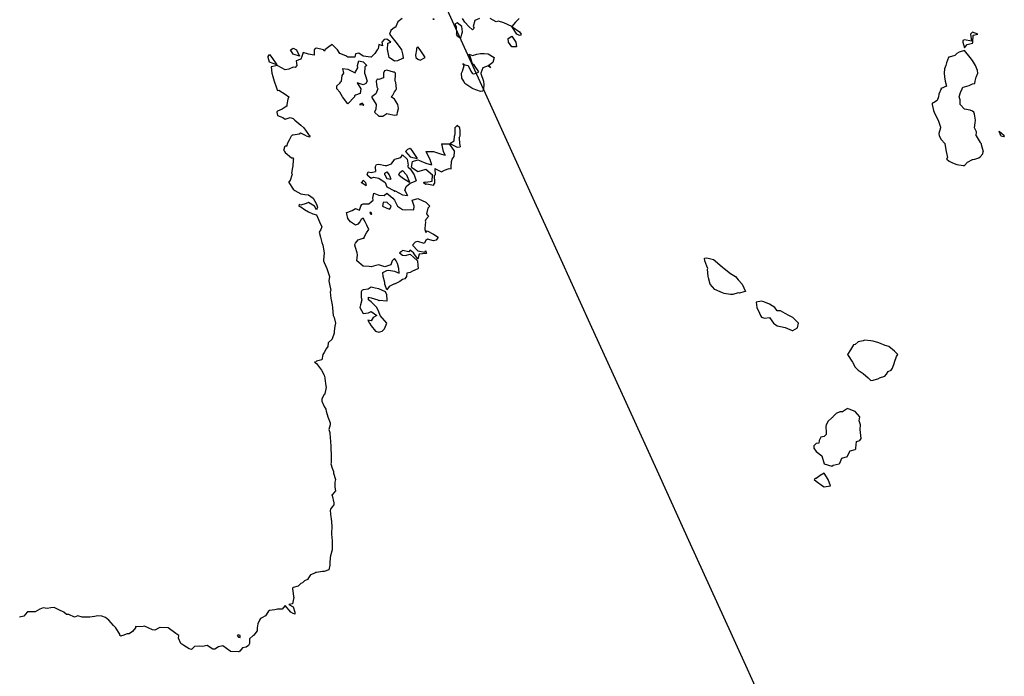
# Model space of a CAD drawing. Header units: inches. Extents: x 158323 to 160611, y 432808 to 437248.
# Tile 124 of 228: x 159268 to 159331, y 436860 to 436902. Entities that reach past the tile are written whole.
import ezdxf

# ---------------------------------------------------------------- set-up
doc = ezdxf.new("R2010")
doc.units = ezdxf.units.IN
doc.header["$MEASUREMENT"] = 0
doc.linetypes.add('CENTER', pattern=[0])
doc.layers.add('Hoogtelijn-bestaand 5.00 M', color=7, linetype='Continuous', lineweight=15)
doc.layers.add('Profielen', color=3, linetype='Continuous', lineweight=60)

msp = doc.modelspace()

# ---------------------------------------------------------------- linework, layer by layer
at = {"layer": 'Hoogtelijn-bestaand 5.00 M', "color": 252, "linetype": 'Continuous', "lineweight": 25}
for p, q in [((159284.885, 436894.115, 5), (159284.891, 436894.25, 5)), ((159284.891, 436894.25, 5), (159285.018, 436894.482, 5)), ((159285.018, 436894.482, 5), (159285.163, 436894.75, 5)), ((159286.083, 436894.75, 5), (159286.25, 436894.701, 5)), ((159286.25, 436894.701, 5), (159286.318, 436894.682, 5)), ((159286.318, 436894.682, 5), (159286.338, 436894.75, 5)), ((159294.76, 436894.24, 5), (159295.25, 436894.232, 5)), ((159294.76, 436894.24, 5), (159294.868, 436893.75, 5)), ((159295.25, 436894.232, 5), (159295.592, 436893.75, 5)), ((159295.298, 436894.25, 5), (159295.571, 436894.429, 5)), ((159295.298, 436894.25, 5), (159295.75, 436894.029, 5)), ((159295.571, 436894.429, 5), (159295.59, 436894.75, 5)), ((159295.883, 436894.617, 5), (159295.961, 436894.75, 5)), ((159295.883, 436894.617, 5), (159295.901, 436894.25, 5)), ((159295.901, 436894.25, 5), (159295.952, 436894.048, 5)), ((159326.617, 436894.75, 5), (159326.75, 436894.503, 5)), ((159326.75, 436894.503, 5), (159326.976, 436894.25, 5)), ((159326.976, 436894.25, 5), (159327.02, 436893.98, 5)), ((159328.988, 436894.75, 5), (159329.25, 436894.327, 5)), ((159329.25, 436894.327, 5), (159329.307, 436894.25, 5)), ((159329.307, 436894.25, 5), (159329.31, 436894.19, 5)), ((159330.562, 436894.75, 5), (159330.75, 436894.713, 5)), ((159330.75, 436894.713, 5), (159330.789, 436894.711, 5)), ((159330.776, 436894.75, 5), (159330.789, 436894.711, 5)), ((159284.669, 436893.831, 5), (159284.75, 436894.095, 5)), ((159284.669, 436893.831, 5), (159284.696, 436893.75, 5)), ((159284.696, 436893.75, 5), (159284.75, 436893.674, 5)), ((159284.75, 436894.095, 5), (159284.885, 436894.115, 5)), ((159284.75, 436893.674, 5), (159285.153, 436893.347, 5)), ((159292.446, 436893.75, 5), (159292.609, 436893.891, 5)), ((159292.446, 436893.75, 5), (159292.75, 436893.409, 5)), ((159292.609, 436893.891, 5), (159292.75, 436893.956, 5)), ((159292.75, 436893.956, 5), (159292.904, 436893.75, 5)), ((159292.904, 436893.75, 5), (159293.202, 436893.299, 5)), ((159293.75, 436893.75, 5), (159294.009, 436893.25, 5)), ((159293.75, 436893.75, 5), (159294.25, 436893.75, 5)), ((159294.25, 436893.75, 5), (159294.75, 436893.572, 5)), ((159294.868, 436893.75, 5), (159294.985, 436893.515, 5)), ((159295.567, 436893.433, 5), (159295.592, 436893.75, 5)), ((159295.75, 436894.029, 5), (159295.952, 436894.048, 5)), ((159327.02, 436893.98, 5), (159327.065, 436893.75, 5)), ((159327.065, 436893.75, 5), (159327.141, 436893.359, 5)), ((159329.31, 436894.19, 5), (159329.427, 436893.75, 5)), ((159329.41, 436893.59, 5), (159329.427, 436893.75, 5)), ((159285.153, 436893.347, 5), (159285.25, 436893.333, 5)), ((159285.25, 436893.333, 5), (159285.286, 436893.25, 5)), ((159285.25, 436892.812, 5), (159285.283, 436893.217, 5)), ((159285.283, 436893.217, 5), (159285.286, 436893.25, 5)), ((159291.552, 436892.948, 5), (159291.75, 436893.24, 5)), ((159291.75, 436893.24, 5), (159291.773, 436893.227, 5)), ((159291.772, 436893.25, 5), (159292.146, 436893.354, 5)), ((159291.772, 436893.25, 5), (159291.773, 436893.227, 5)), ((159292.146, 436893.354, 5), (159292.25, 436893.525, 5)), ((159292.25, 436893.525, 5), (159292.564, 436893.25, 5)), ((159292.564, 436893.25, 5), (159292.629, 436892.871, 5)), ((159292.75, 436893.409, 5), (159293.202, 436893.299, 5)), ((159292.842, 436892.75, 5), (159292.898, 436893.102, 5)), ((159292.898, 436893.102, 5), (159293.25, 436893.206, 5)), ((159293.25, 436893.206, 5), (159293.338, 436893.162, 5)), ((159293.338, 436893.162, 5), (159293.75, 436893, 5)), ((159293.75, 436893, 5), (159294.119, 436892.882, 5)), ((159294.009, 436893.25, 5), (159294.119, 436892.882, 5)), ((159294.75, 436893.572, 5), (159294.985, 436893.515, 5)), ((159295.37, 436892.75, 5), (159295.403, 436893.097, 5)), ((159295.403, 436893.097, 5), (159295.438, 436893.25, 5)), ((159295.438, 436893.25, 5), (159295.567, 436893.433, 5)), ((159327.118, 436893.25, 5), (159327.141, 436893.359, 5)), ((159327.118, 436893.25, 5), (159327.25, 436893.133, 5)), ((159327.25, 436893.133, 5), (159327.482, 436893.018, 5)), ((159327.482, 436893.018, 5), (159327.75, 436892.903, 5)), ((159328.25, 436892.854, 5), (159328.43, 436893.07, 5)), ((159328.43, 436893.07, 5), (159328.75, 436893.225, 5)), ((159328.75, 436893.225, 5), (159328.768, 436893.232, 5)), ((159328.768, 436893.232, 5), (159328.893, 436893.25, 5)), ((159328.893, 436893.25, 5), (159329.167, 436893.333, 5)), ((159329.167, 436893.333, 5), (159329.25, 436893.397, 5)), ((159329.25, 436893.397, 5), (159329.41, 436893.59, 5)), ((159285.169, 436892.331, 5), (159285.246, 436892.75, 5)), ((159285.246, 436892.75, 5), (159285.247, 436892.753, 5)), ((159285.247, 436892.753, 5), (159285.25, 436892.812, 5)), ((159289.993, 436892.25, 5), (159290.056, 436892.444, 5)), ((159290.056, 436892.444, 5), (159290.25, 436892.394, 5)), ((159290.25, 436892.394, 5), (159290.537, 436892.464, 5)), ((159290.514, 436892.75, 5), (159290.598, 436892.902, 5)), ((159290.514, 436892.75, 5), (159290.537, 436892.464, 5)), ((159290.598, 436892.902, 5), (159290.75, 436892.936, 5)), ((159290.75, 436892.936, 5), (159291.144, 436892.856, 5)), ((159291.122, 436892.25, 5), (159291.139, 436892.361, 5)), ((159291.139, 436892.361, 5), (159291.25, 436892.443, 5)), ((159291.144, 436892.856, 5), (159291.25, 436892.847, 5)), ((159291.25, 436892.847, 5), (159291.552, 436892.948, 5)), ((159291.25, 436892.443, 5), (159291.4, 436892.25, 5)), ((159292.019, 436892.25, 5), (159292.092, 436892.408, 5)), ((159292.092, 436892.408, 5), (159292.25, 436892.517, 5)), ((159292.25, 436892.517, 5), (159292.511, 436892.25, 5)), ((159292.625, 436892.75, 5), (159292.629, 436892.871, 5)), ((159292.625, 436892.75, 5), (159292.75, 436892.629, 5)), ((159292.75, 436892.629, 5), (159293, 436892.25, 5)), ((159292.842, 436892.75, 5), (159293.25, 436892.458, 5)), ((159293.25, 436892.458, 5), (159293.481, 436892.519, 5)), ((159293.481, 436892.519, 5), (159293.75, 436892.61, 5)), ((159293.75, 436892.61, 5), (159294.179, 436892.25, 5)), ((159294.336, 436892.664, 5), (159294.35, 436892.25, 5)), ((159294.336, 436892.664, 5), (159294.75, 436892.447, 5)), ((159294.75, 436892.447, 5), (159294.943, 436892.557, 5)), ((159294.943, 436892.557, 5), (159295.25, 436892.66, 5)), ((159295.25, 436892.66, 5), (159295.37, 436892.63, 5)), ((159295.37, 436892.63, 5), (159295.37, 436892.75, 5)), ((159327.75, 436892.903, 5), (159328.16, 436892.84, 5)), ((159328.16, 436892.84, 5), (159328.25, 436892.854, 5)), ((159284.977, 436891.75, 5), (159285.099, 436891.901, 5)), ((159284.977, 436891.75, 5), (159285.25, 436891.33, 5)), ((159285.099, 436891.901, 5), (159285.193, 436892.25, 5)), ((159285.169, 436892.331, 5), (159285.193, 436892.25, 5)), ((159289.614, 436891.75, 5), (159289.695, 436891.805, 5)), ((159289.614, 436891.75, 5), (159289.75, 436891.692, 5)), ((159289.695, 436891.805, 5), (159289.75, 436891.917, 5)), ((159289.75, 436891.917, 5), (159289.886, 436891.75, 5)), ((159289.886, 436891.75, 5), (159289.938, 436891.562, 5)), ((159289.993, 436892.25, 5), (159290.25, 436892.029, 5)), ((159290.25, 436892.029, 5), (159290.396, 436892.104, 5)), ((159290.396, 436892.104, 5), (159290.75, 436892.034, 5)), ((159290.75, 436892.034, 5), (159291.14, 436891.75, 5)), ((159291.122, 436892.25, 5), (159291.25, 436892.01, 5)), ((159291.14, 436891.75, 5), (159291.25, 436891.49, 5)), ((159291.25, 436892.01, 5), (159291.523, 436891.977, 5)), ((159291.4, 436892.25, 5), (159291.523, 436891.977, 5)), ((159292.019, 436892.25, 5), (159292.25, 436892.047, 5)), ((159292.25, 436892.047, 5), (159292.711, 436891.789, 5)), ((159292.5, 436891.5, 5), (159292.75, 436891.723, 5)), ((159292.511, 436892.25, 5), (159292.711, 436891.789, 5)), ((159292.75, 436891.723, 5), (159292.782, 436891.718, 5)), ((159292.782, 436891.718, 5), (159292.861, 436891.75, 5)), ((159292.861, 436891.75, 5), (159293.129, 436891.871, 5)), ((159293, 436892.25, 5), (159293.129, 436891.871, 5)), ((159293.6, 436891.75, 5), (159293.69, 436891.81, 5)), ((159293.6, 436891.75, 5), (159293.75, 436891.643, 5)), ((159293.69, 436891.81, 5), (159293.75, 436891.789, 5)), ((159293.75, 436891.789, 5), (159294.159, 436891.841, 5)), ((159294.159, 436891.841, 5), (159294.179, 436892.25, 5)), ((159294.292, 436892.208, 5), (159294.35, 436892.25, 5)), ((159294.292, 436892.208, 5), (159294.304, 436891.75, 5)), ((159294.304, 436891.75, 5), (159294.31, 436891.69, 5)), ((159285.25, 436891.33, 5), (159285.373, 436891.25, 5)), ((159285.373, 436891.25, 5), (159285.75, 436891.035, 5)), ((159289.75, 436891.692, 5), (159289.938, 436891.562, 5)), ((159291.076, 436890.924, 5), (159291.25, 436891.079, 5)), ((159291.25, 436891.49, 5), (159291.711, 436891.25, 5)), ((159291.25, 436891.079, 5), (159291.646, 436890.75, 5)), ((159291.711, 436891.25, 5), (159291.75, 436891.179, 5)), ((159291.75, 436891.179, 5), (159291.786, 436891.214, 5)), ((159291.786, 436891.214, 5), (159292.25, 436890.974, 5)), ((159292.407, 436891.25, 5), (159292.5, 436891.5, 5)), ((159292.407, 436891.25, 5), (159292.583, 436890.917, 5)), ((159293.75, 436891.643, 5), (159293.825, 436891.675, 5)), ((159293.825, 436891.675, 5), (159294.25, 436891.59, 5)), ((159294.25, 436891.59, 5), (159294.31, 436891.69, 5)), ((159285.75, 436891.035, 5), (159286.016, 436890.984, 5)), ((159286.016, 436890.984, 5), (159286.25, 436890.974, 5)), ((159286.25, 436890.974, 5), (159286.549, 436890.75, 5)), ((159290.356, 436890.75, 5), (159290.433, 436891.067, 5)), ((159290.433, 436891.067, 5), (159290.75, 436890.938, 5)), ((159290.75, 436890.938, 5), (159291.076, 436890.924, 5)), ((159292.25, 436890.974, 5), (159292.583, 436890.917, 5))]:
    msp.add_line(p, q, dxfattribs=at)
for points in [[(159292.239, 436902.25, 5), (159291.958, 436902.042, 5), (159291.824, 436901.75, 5), (159291.815, 436901.685, 5), (159291.75, 436901.682, 5), (159291.521, 436901.479, 5), (159291.417, 436901.25, 5), (159291.75, 436900.848, 5), (159291.832, 436900.75, 5), (159292.043, 436900.457, 5), (159292.206, 436900.25, 5), (159292.25, 436900, 5), (159292.312, 436899.75, 5), (159292.297, 436899.703, 5), (159292.25, 436899.701, 5), (159291.948, 436899.552, 5), (159291.75, 436899.531, 5), (159291.403, 436899.75, 5), (159291.321, 436900.18, 5), (159291.294, 436900.25, 5), (159291.317, 436900.683, 5), (159291.514, 436900.75, 5), (159291.25, 436900.926, 5), (159291.089, 436900.911, 5), (159290.933, 436900.75, 5), (159290.989, 436900.511, 5), (159290.75, 436900.593, 5), (159290.693, 436900.307, 5), (159290.633, 436900.25, 5), (159290.494, 436900.006, 5), (159290.25, 436899.774, 5), (159290.226, 436899.774, 5), (159289.75, 436899.838, 5), (159289.457, 436900.043, 5), (159289.25, 436899.989, 5), (159289.209, 436899.791, 5), (159288.75, 436899.78, 5), (159288.632, 436899.868, 5), (159288.25, 436900.014, 5), (159288.102, 436900.25, 5), (159287.75, 436900.598, 5), (159287.553, 436900.448, 5), (159287.28, 436900.25, 5), (159287.278, 436900.223, 5), (159287.25, 436900.17, 5), (159287.195, 436900.25, 5), (159286.75, 436900.365, 5), (159286.67, 436900.33, 5), (159286.603, 436900.25, 5), (159286.597, 436899.903, 5), (159286.25, 436899.965, 5), (159285.909, 436900.091, 5), (159285.79, 436899.75, 5), (159285.777, 436899.723, 5), (159285.75, 436899.664, 5), (159285.457, 436899.543, 5), (159285.489, 436899.25, 5), (159285.386, 436899.114, 5), (159285.25, 436899.141, 5), (159284.976, 436899.024, 5), (159284.75, 436898.972, 5), (159284.268, 436899.232, 5), (159284.25, 436899.239, 5), (159283.841, 436899.159, 5), (159283.902, 436898.75, 5), (159283.951, 436898.549, 5), (159284.052, 436898.25, 5), (159284.188, 436897.812, 5), (159284.209, 436897.75, 5), (159284.25, 436897.653, 5), (159284.336, 436897.664, 5), (159284.75, 436897.414, 5), (159284.975, 436897.25, 5), (159284.911, 436897.089, 5), (159284.846, 436896.75, 5), (159284.852, 436896.649, 5), (159284.75, 436896.575, 5), (159284.557, 436896.443, 5), (159284.25, 436896.324, 5), (159284.223, 436896.277, 5), (159284.213, 436896.25, 5), (159284.25, 436896.053, 5), (159284.591, 436895.909, 5), (159284.75, 436895.807, 5), (159285.071, 436895.929, 5), (159285.25, 436895.854, 5), (159285.375, 436895.75, 5), (159285.75, 436895.433, 5), (159285.948, 436895.25, 5), (159286.25, 436894.825, 5), (159286.338, 436894.75, 5)], [(159294.263, 436902.237, 5), (159294.25, 436902.179, 5), (159294.237, 436902.25, 5)], [(159297.182, 436902.25, 5), (159296.881, 436902.119, 5), (159296.785, 436901.75, 5), (159296.855, 436901.645, 5), (159296.75, 436901.528, 5), (159296.5, 436901.75, 5), (159296.25, 436902.017, 5), (159296.091, 436902.25, 5)], [(159299.722, 436902.25, 5), (159299.486, 436902.014, 5), (159299.25, 436901.75, 5), (159299.75, 436901.411, 5), (159299.855, 436901.25, 5), (159299.82, 436901.18, 5), (159299.75, 436901.16, 5), (159299.57, 436901.25, 5), (159299.25, 436901.75, 5), (159298.75, 436901.981, 5), (159298.411, 436902.09, 5), (159298.25, 436902.048, 5), (159297.864, 436902.25, 5)], [(159328.988, 436894.75, 5), (159329, 436895, 5), (159328.883, 436895.25, 5), (159328.918, 436895.582, 5), (159328.947, 436895.75, 5), (159328.872, 436896.128, 5), (159328.847, 436896.25, 5), (159328.75, 436896.32, 5), (159328.606, 436896.394, 5), (159328.25, 436896.45, 5), (159327.956, 436896.75, 5), (159327.956, 436897.044, 5), (159327.897, 436897.25, 5), (159327.988, 436897.512, 5), (159328.098, 436897.75, 5), (159328.136, 436897.865, 5), (159328.25, 436897.874, 5), (159328.541, 436897.96, 5), (159328.75, 436898.072, 5), (159328.894, 436898.106, 5), (159328.924, 436898.25, 5), (159328.997, 436898.503, 5), (159329.097, 436898.75, 5), (159329.079, 436898.921, 5), (159328.952, 436899.25, 5), (159328.75, 436899.573, 5), (159328.594, 436899.75, 5), (159328.25, 436900.203, 5), (159327.903, 436900.097, 5), (159327.75, 436900.024, 5), (159327.611, 436899.89, 5), (159327.25, 436899.778, 5), (159327.225, 436899.775, 5), (159327.216, 436899.75, 5), (159327.078, 436899.422, 5), (159327.036, 436899.25, 5), (159326.964, 436899.037, 5), (159326.944, 436898.75, 5), (159326.969, 436898.531, 5), (159326.995, 436898.25, 5), (159327.08, 436897.92, 5), (159326.75, 436897.771, 5), (159326.733, 436897.767, 5), (159326.737, 436897.75, 5), (159326.597, 436897.404, 5), (159326.57, 436897.25, 5), (159326.499, 436897.002, 5), (159326.25, 436896.853, 5), (159326.164, 436896.836, 5), (159326.167, 436896.75, 5), (159326.25, 436896.367, 5), (159326.288, 436896.25, 5), (159326.314, 436896.186, 5), (159326.562, 436895.75, 5), (159326.695, 436895.305, 5), (159326.709, 436895.25, 5), (159326.605, 436894.895, 5), (159326.617, 436894.75, 5)], [(159286.083, 436894.75, 5), (159285.75, 436894.925, 5), (159285.639, 436894.861, 5), (159285.25, 436894.788, 5), (159285.21, 436894.79, 5), (159285.163, 436894.75, 5)], [(159295.961, 436894.75, 5), (159295.945, 436895.055, 5), (159295.925, 436895.25, 5), (159295.75, 436895.413, 5), (159295.683, 436895.317, 5), (159295.615, 436895.25, 5), (159295.602, 436894.898, 5), (159295.59, 436894.75, 5)], [(159330.562, 436894.75, 5), (159330.45, 436895.05, 5), (159330.75, 436894.785, 5), (159330.776, 436894.75, 5)], [(159286.549, 436890.75, 5), (159286.75, 436890.378, 5), (159286.8, 436890.25, 5), (159286.813, 436890.187, 5), (159286.75, 436890, 5), (159286.634, 436890.25, 5), (159286.25, 436890.467, 5), (159286.082, 436890.419, 5), (159285.75, 436890.311, 5), (159285.65, 436890.35, 5), (159285.628, 436890.25, 5), (159285.75, 436890.206, 5), (159285.975, 436890.025, 5), (159286.25, 436889.875, 5), (159286.512, 436889.75, 5), (159286.75, 436889.68, 5), (159286.949, 436889.25, 5), (159287.089, 436888.911, 5), (159287.034, 436888.75, 5), (159286.928, 436888.573, 5), (159287.01, 436888.25, 5), (159287.085, 436887.915, 5), (159287.159, 436887.75, 5), (159287.244, 436887.256, 5), (159287.242, 436887.25, 5), (159287.204, 436886.796, 5), (159287.211, 436886.75, 5), (159287.25, 436886.647, 5), (159287.422, 436886.25, 5), (159287.508, 436885.992, 5), (159287.577, 436885.75, 5), (159287.537, 436885.463, 5), (159287.577, 436885.25, 5), (159287.664, 436884.836, 5), (159287.621, 436884.75, 5), (159287.671, 436884.329, 5), (159287.695, 436884.25, 5), (159287.75, 436883.932, 5), (159287.778, 436883.75, 5), (159287.774, 436883.727, 5), (159287.83, 436883.25, 5), (159287.887, 436883.113, 5), (159287.971, 436882.75, 5), (159287.929, 436882.571, 5), (159287.891, 436882.25, 5), (159287.89, 436882.111, 5), (159287.762, 436881.75, 5), (159287.768, 436881.732, 5), (159287.75, 436881.73, 5), (159287.508, 436881.492, 5), (159287.481, 436881.25, 5), (159287.383, 436881.117, 5), (159287.25, 436880.867, 5), (159287.195, 436880.805, 5), (159287.152, 436880.75, 5), (159287.092, 436880.408, 5), (159286.75, 436880.312, 5), (159286.727, 436880.273, 5), (159286.625, 436880.25, 5), (159286.75, 436880.18, 5), (159287.068, 436879.75, 5), (159287.25, 436879.414, 5), (159287.286, 436879.25, 5), (159287.288, 436879.212, 5), (159287.362, 436878.75, 5), (159287.364, 436878.637, 5), (159287.285, 436878.25, 5), (159287.294, 436878.206, 5), (159287.25, 436878.183, 5), (159287.093, 436877.908, 5), (159287.096, 436877.75, 5), (159287.25, 436877.425, 5), (159287.355, 436877.25, 5), (159287.375, 436877.125, 5), (159287.482, 436876.75, 5), (159287.628, 436876.372, 5), (159287.632, 436876.25, 5), (159287.547, 436875.953, 5), (159287.603, 436875.75, 5), (159287.632, 436875.368, 5), (159287.651, 436875.25, 5), (159287.68, 436874.82, 5), (159287.674, 436874.75, 5), (159287.69, 436874.31, 5), (159287.702, 436874.25, 5), (159287.69, 436873.81, 5), (159287.667, 436873.75, 5), (159287.75, 436873.472, 5), (159287.852, 436873.25, 5), (159287.85, 436873.15, 5), (159287.974, 436872.75, 5), (159287.935, 436872.565, 5), (159287.935, 436872.25, 5), (159287.973, 436872.028, 5), (159287.75, 436871.772, 5), (159287.743, 436871.757, 5), (159287.742, 436871.75, 5), (159287.75, 436871.71, 5), (159287.874, 436871.25, 5), (159287.87, 436871.13, 5), (159287.75, 436871.002, 5), (159287.659, 436870.841, 5), (159287.637, 436870.75, 5), (159287.668, 436870.332, 5), (159287.7, 436870.25, 5), (159287.742, 436869.758, 5), (159287.739, 436869.75, 5), (159287.715, 436869.286, 5), (159287.711, 436869.25, 5), (159287.75, 436868.808, 5), (159287.758, 436868.75, 5), (159287.758, 436868.743, 5), (159287.753, 436868.25, 5), (159287.753, 436868.247, 5), (159287.75, 436868.244, 5), (159287.649, 436867.851, 5), (159287.622, 436867.75, 5), (159287.612, 436867.388, 5), (159287.601, 436867.25, 5), (159287.548, 436866.952, 5), (159287.25, 436866.846, 5), (159287.146, 436866.854, 5), (159286.75, 436866.781, 5), (159286.715, 436866.785, 5), (159286.64, 436866.75, 5), (159286.363, 436866.637, 5), (159286.25, 436866.451, 5), (159286.167, 436866.333, 5), (159285.996, 436866.25, 5), (159285.862, 436866.138, 5), (159285.75, 436866.08, 5), (159285.588, 436865.912, 5), (159285.25, 436865.827, 5), (159285.221, 436865.779, 5), (159285.219, 436865.75, 5), (159285.25, 436865.445, 5), (159285.287, 436865.25, 5), (159285.299, 436865.201, 5), (159285.25, 436865.009, 5), (159285.222, 436864.778, 5), (159284.992, 436864.75, 5), (159285.25, 436864.594, 5), (159285.361, 436864.25, 5), (159285.369, 436864.131, 5), (159285.25, 436864.171, 5), (159285.1, 436864.25, 5), (159284.75, 436864.673, 5), (159284.56, 436864.44, 5), (159284.25, 436864.435, 5), (159284.096, 436864.404, 5), (159283.75, 436864.354, 5), (159283.684, 436864.316, 5), (159283.643, 436864.25, 5), (159283.487, 436864.013, 5), (159283.25, 436863.898, 5), (159283.159, 436863.841, 5), (159283.097, 436863.75, 5), (159283.006, 436863.494, 5), (159282.954, 436863.25, 5), (159282.954, 436863.047, 5), (159282.75, 436862.769, 5), (159282.74, 436862.76, 5), (159282.708, 436862.75, 5), (159282.464, 436862.536, 5), (159282.455, 436862.25, 5), (159282.391, 436862.11, 5), (159282.25, 436862.017, 5), (159282.026, 436861.974, 5), (159281.852, 436861.75, 5), (159281.787, 436861.714, 5), (159281.75, 436861.716, 5), (159281.262, 436861.738, 5), (159281.25, 436861.74, 5), (159281.225, 436861.75, 5), (159280.75, 436862.105, 5), (159280.477, 436862.023, 5), (159280.25, 436861.875, 5), (159280.112, 436861.888, 5), (159279.75, 436862.12, 5), (159279.452, 436862.048, 5), (159279.25, 436862.083, 5), (159278.939, 436862.061, 5), (159278.75, 436861.862, 5), (159278.593, 436861.907, 5), (159278.25, 436862.12, 5), (159278.072, 436862.25, 5), (159277.91, 436862.59, 5), (159277.944, 436862.75, 5), (159277.75, 436862.888, 5), (159277.26, 436863.25, 5), (159277.25, 436863.253, 5), (159277.247, 436863.253, 5), (159276.75, 436863.275, 5), (159276.722, 436863.278, 5), (159276.68, 436863.25, 5), (159276.405, 436863.096, 5), (159276.25, 436863.11, 5), (159275.967, 436863.25, 5), (159275.75, 436863.36, 5), (159275.665, 436863.335, 5), (159275.25, 436863.306, 5), (159275.175, 436863.325, 5), (159275.171, 436863.25, 5), (159274.98, 436863.02, 5), (159274.75, 436862.862, 5), (159274.639, 436862.861, 5), (159274.347, 436862.75, 5), (159274.272, 436862.728, 5), (159274.25, 436862.713, 5), (159274.161, 436862.75, 5), (159274.19, 436862.81, 5), (159273.917, 436863.25, 5), (159273.75, 436863.401, 5), (159273.468, 436863.75, 5), (159273.25, 436863.908, 5), (159273.01, 436863.99, 5), (159272.75, 436864.023, 5), (159272.534, 436863.966, 5), (159272.25, 436863.93, 5), (159272.06, 436863.94, 5), (159271.75, 436863.927, 5), (159271.478, 436864.022, 5), (159271.25, 436863.924, 5), (159270.889, 436864.111, 5), (159270.75, 436864.108, 5), (159270.573, 436864.25, 5), (159270.25, 436864.408, 5), (159269.959, 436864.541, 5), (159269.75, 436864.528, 5), (159269.517, 436864.483, 5), (159269.25, 436864.524, 5), (159269.049, 436864.452, 5), (159268.75, 436864.276, 5), (159268.729, 436864.271, 5), (159268.25, 436864.271, 5), (159268.243, 436864.257, 5), (159268.224, 436864.25, 5), (159268.012, 436863.988, 5), (159267.75, 436863.927, 5)], [(159291.646, 436890.75, 5), (159291.75, 436890.62, 5), (159291.943, 436890.25, 5), (159292.25, 436890.025, 5), (159292.483, 436890.017, 5), (159292.75, 436890.027, 5), (159292.99, 436890.01, 5), (159293, 436890.25, 5), (159292.871, 436890.629, 5), (159293.25, 436890.731, 5), (159293.283, 436890.717, 5), (159293.75, 436890.5, 5), (159294.019, 436890.25, 5), (159293.877, 436890.123, 5), (159293.804, 436889.75, 5), (159293.929, 436889.571, 5), (159293.75, 436889.393, 5), (159293.716, 436889.284, 5), (159293.724, 436889.25, 5), (159293.689, 436888.811, 5), (159293.698, 436888.75, 5), (159293.75, 436888.558, 5), (159293.839, 436888.661, 5), (159294.25, 436888.452, 5), (159294.553, 436888.25, 5), (159294.424, 436888.076, 5), (159294.25, 436888.015, 5), (159293.868, 436888.132, 5), (159293.75, 436888.039, 5), (159293.638, 436887.862, 5), (159293.25, 436887.975, 5), (159293.065, 436887.935, 5), (159292.906, 436887.75, 5), (159293.25, 436887.381, 5), (159293.693, 436887.307, 5), (159293.75, 436887.383, 5), (159293.781, 436887.25, 5), (159293.786, 436887.214, 5), (159293.75, 436887.217, 5), (159293.332, 436887.168, 5), (159293.25, 436886.857, 5), (159292.961, 436887.25, 5), (159292.75, 436887.432, 5), (159292.674, 436887.326, 5), (159292.25, 436887.404, 5), (159292.174, 436887.326, 5), (159292.058, 436887.25, 5), (159292.25, 436887.107, 5), (159292.422, 436887.078, 5), (159292.75, 436887.163, 5), (159293.214, 436886.75, 5), (159293.25, 436886.45, 5), (159293.258, 436886.25, 5), (159293.257, 436886.243, 5), (159293.25, 436886.227, 5), (159292.908, 436886.092, 5), (159292.75, 436885.993, 5), (159292.536, 436885.964, 5), (159292.525, 436885.75, 5), (159292.419, 436885.581, 5), (159292.25, 436885.539, 5), (159292.08, 436885.42, 5), (159291.75, 436885.258, 5), (159291.738, 436885.262, 5), (159291.714, 436885.25, 5), (159291.398, 436885.102, 5), (159291.25, 436884.889, 5), (159291.123, 436885.25, 5), (159291.138, 436885.362, 5), (159291.012, 436885.75, 5), (159291.009, 436885.991, 5), (159291.25, 436886.116, 5), (159291.353, 436886.147, 5), (159291.75, 436886.076, 5), (159292.042, 436885.958, 5), (159292.032, 436886.25, 5), (159291.934, 436886.566, 5), (159291.859, 436886.75, 5), (159291.75, 436886.902, 5), (159291.677, 436886.823, 5), (159291.601, 436886.75, 5), (159291.508, 436886.492, 5), (159291.25, 436886.406, 5), (159291.138, 436886.362, 5), (159290.75, 436886.479, 5), (159290.546, 436886.454, 5), (159290.25, 436886.365, 5), (159290.118, 436886.382, 5), (159289.75, 436886.397, 5), (159289.342, 436886.75, 5), (159289.382, 436887.118, 5), (159289.365, 436887.25, 5), (159289.25, 436887.602, 5), (159289.211, 436887.75, 5), (159289.211, 436887.789, 5), (159289.25, 436887.868, 5), (159289.412, 436888.088, 5), (159289.75, 436888.193, 5), (159289.796, 436888.204, 5), (159289.808, 436888.25, 5), (159289.962, 436888.538, 5), (159290.105, 436888.75, 5), (159289.983, 436889.017, 5), (159289.867, 436889.25, 5), (159289.75, 436889.483, 5), (159289.61, 436889.39, 5), (159289.531, 436889.25, 5), (159289.408, 436889.092, 5), (159289.25, 436889.025, 5), (159288.929, 436889.25, 5), (159288.75, 436889.45, 5), (159288.686, 436889.75, 5), (159288.673, 436889.827, 5), (159288.75, 436889.869, 5), (159289.036, 436889.964, 5), (159289.25, 436890.083, 5), (159289.515, 436889.985, 5), (159289.583, 436890.25, 5), (159289.652, 436890.348, 5), (159289.75, 436890.391, 5), (159290.109, 436890.391, 5), (159290.25, 436890.531, 5), (159290.38, 436890.62, 5), (159290.356, 436890.75, 5)]]:
    msp.add_polyline3d(points, dxfattribs=at)
for points in [[(159295.609, 436901.891, 5), (159295.696, 436901.75, 5), (159295.707, 436901.293, 5), (159295.688, 436901.25, 5), (159295.75, 436901.148, 5), (159296, 436901, 5), (159296.062, 436901.25, 5), (159296.092, 436901.408, 5), (159296.06, 436901.75, 5), (159295.75, 436901.982, 5)], [(159328.132, 436900.75, 5), (159328.25, 436900.379, 5), (159328.407, 436900.594, 5), (159328.75, 436900.688, 5), (159328.773, 436900.727, 5), (159328.773, 436900.75, 5), (159328.805, 436901.195, 5), (159329.1, 436901.25, 5), (159328.75, 436901.378, 5), (159328.678, 436901.322, 5), (159328.629, 436901.25, 5), (159328.696, 436900.804, 5), (159328.25, 436900.891, 5), (159328.142, 436900.858, 5)], [(159299.017, 436900.983, 5), (159299.25, 436901.127, 5), (159299.522, 436900.75, 5), (159299.549, 436900.451, 5), (159299.25, 436900.44, 5), (159299.052, 436900.75, 5)], [(159283.661, 436899.75, 5), (159283.669, 436899.832, 5), (159283.75, 436899.943, 5), (159283.888, 436899.75, 5), (159284.211, 436899.289, 5), (159283.75, 436899.471, 5)], [(159285.088, 436900.25, 5), (159285.188, 436900.312, 5), (159285.25, 436900.352, 5), (159285.474, 436900.25, 5), (159285.657, 436899.843, 5), (159285.25, 436899.968, 5)], [(159293.094, 436899.906, 5), (159293.119, 436899.75, 5), (159293.25, 436899.653, 5), (159293.4, 436899.6, 5), (159293.719, 436899.75, 5), (159293.688, 436899.812, 5), (159293.39, 436900.25, 5), (159293.25, 436900.434, 5), (159293.151, 436900.349, 5), (159293.162, 436900.25, 5)], [(159296.036, 436898.75, 5), (159296.11, 436898.89, 5), (159296.206, 436899.25, 5), (159296.114, 436899.386, 5), (159296.25, 436899.283, 5), (159296.464, 436899.25, 5), (159296.625, 436898.875, 5), (159296.711, 436898.75, 5), (159296.75, 436898.733, 5), (159296.776, 436898.724, 5), (159297, 436898.75, 5), (159297.15, 436898.85, 5), (159296.868, 436899.25, 5), (159296.75, 436899.355, 5), (159296.619, 436899.75, 5), (159296.529, 436899.971, 5), (159296.75, 436899.882, 5), (159297.016, 436899.984, 5), (159297.25, 436900.018, 5), (159297.489, 436900.011, 5), (159297.75, 436899.997, 5), (159298.139, 436899.75, 5), (159298.052, 436899.448, 5), (159297.79, 436899.25, 5), (159297.893, 436899.107, 5), (159297.75, 436899.22, 5), (159297.398, 436899.102, 5), (159297.266, 436898.75, 5), (159297.268, 436898.732, 5), (159297.45, 436898.25, 5), (159297.464, 436898.036, 5), (159297.45, 436897.75, 5), (159297.396, 436897.605, 5), (159297.25, 436897.58, 5), (159296.779, 436897.75, 5), (159296.75, 436897.767, 5), (159296.705, 436897.795, 5), (159296.25, 436898.103, 5), (159296.188, 436898.25, 5), (159296.058, 436898.442, 5)], [(159288.054, 436897.946, 5), (159288.25, 436898.127, 5), (159288.302, 436898.198, 5), (159288.354, 436898.25, 5), (159288.391, 436898.609, 5), (159288.505, 436898.75, 5), (159288.448, 436899.053, 5), (159288.75, 436899.018, 5), (159289.226, 436898.774, 5), (159289.25, 436898.833, 5), (159289.406, 436899.094, 5), (159289.375, 436899.25, 5), (159289.461, 436899.539, 5), (159289.75, 436899.484, 5), (159289.977, 436899.25, 5), (159289.844, 436899.156, 5), (159289.823, 436898.75, 5), (159289.86, 436898.64, 5), (159289.99, 436898.25, 5), (159289.911, 436898.089, 5), (159289.75, 436898.019, 5), (159289.361, 436898.139, 5), (159289.587, 436897.75, 5), (159289.54, 436897.46, 5), (159289.25, 436897.347, 5), (159289.184, 436897.316, 5), (159289.182, 436897.25, 5), (159288.75, 436896.792, 5), (159288.417, 436897.25, 5), (159288.25, 436897.537, 5), (159288.066, 436897.75, 5)], [(159290.295, 436897.205, 5), (159290.568, 436896.75, 5), (159290.556, 436896.444, 5), (159290.474, 436896.25, 5), (159290.75, 436896.007, 5), (159290.995, 436896.005, 5), (159291.25, 436896.173, 5), (159291.344, 436896.156, 5), (159291.75, 436896.058, 5), (159291.911, 436896.089, 5), (159291.947, 436896.25, 5), (159292.002, 436896.498, 5), (159291.968, 436896.75, 5), (159291.75, 436897.089, 5), (159291.53, 436897.25, 5), (159291.647, 436897.353, 5), (159291.75, 436897.552, 5), (159291.841, 436897.659, 5), (159291.875, 436897.75, 5), (159291.832, 436898.168, 5), (159291.791, 436898.25, 5), (159291.802, 436898.698, 5), (159291.818, 436898.75, 5), (159291.75, 436898.811, 5), (159291.676, 436898.824, 5), (159291.25, 436898.955, 5), (159291.102, 436898.898, 5), (159291.045, 436898.75, 5), (159291.05, 436898.45, 5), (159290.75, 436898.359, 5), (159290.628, 436898.372, 5), (159290.575, 436898.25, 5), (159290.625, 436897.875, 5), (159290.677, 436897.75, 5), (159290.557, 436897.443, 5), (159290.305, 436897.25, 5)], [(159289.5, 436896.75, 5), (159289.711, 436896.731, 5), (159289.77, 436896.71, 5), (159289.784, 436896.716, 5), (159289.768, 436896.75, 5), (159289.75, 436896.78, 5), (159289.67, 436896.83, 5)], [(159290.982, 436890.25, 5), (159291.25, 436890.122, 5), (159291.445, 436890.055, 5), (159291.537, 436890.25, 5), (159291.25, 436890.5, 5), (159291.015, 436890.485, 5)], [(159290.159, 436889.841, 5), (159290.195, 436889.75, 5), (159290.25, 436889.729, 5), (159290.266, 436889.734, 5), (159290.292, 436889.75, 5), (159290.25, 436889.841, 5)], [(159311.596, 436886.904, 5), (159311.75, 436886.925, 5), (159312.18, 436886.82, 5), (159312.25, 436886.766, 5), (159312.271, 436886.75, 5), (159312.75, 436886.347, 5), (159312.844, 436886.25, 5), (159313.25, 436885.939, 5), (159313.586, 436885.75, 5), (159313.75, 436885.532, 5), (159314.011, 436885.25, 5), (159314.217, 436884.783, 5), (159314.107, 436884.75, 5), (159313.835, 436884.665, 5), (159313.75, 436884.688, 5), (159313.418, 436884.582, 5), (159313.25, 436884.585, 5), (159312.849, 436884.651, 5), (159312.75, 436884.701, 5), (159312.597, 436884.75, 5), (159312.25, 436884.906, 5), (159311.952, 436885.25, 5), (159311.848, 436885.652, 5), (159311.833, 436885.75, 5), (159311.784, 436886.216, 5), (159311.799, 436886.25, 5), (159311.75, 436886.393, 5), (159311.607, 436886.75, 5)], [(159289.525, 436883.75, 5), (159289.75, 436883.361, 5), (159290.089, 436883.411, 5), (159290.25, 436883.492, 5), (159290.625, 436883.25, 5), (159290.39, 436883.11, 5), (159290.25, 436882.893, 5), (159290.05, 436882.95, 5), (159290.137, 436882.75, 5), (159290.25, 436882.592, 5), (159290.533, 436882.25, 5), (159290.75, 436882.184, 5), (159290.803, 436882.197, 5), (159290.958, 436882.25, 5), (159291.117, 436882.383, 5), (159291.25, 436882.75, 5), (159290.833, 436883.25, 5), (159290.75, 436883.468, 5), (159290.606, 436883.75, 5), (159290.25, 436884.114, 5), (159290.083, 436884.25, 5), (159290.083, 436884.417, 5), (159290.25, 436884.365, 5), (159290.679, 436884.25, 5), (159290.75, 436884.183, 5), (159290.768, 436884.232, 5), (159291.25, 436884.183, 5), (159291.291, 436884.209, 5), (159291.276, 436884.25, 5), (159291.25, 436884.558, 5), (159291.164, 436884.75, 5), (159290.75, 436884.943, 5), (159290.5, 436885, 5), (159290.25, 436885.062, 5), (159290.065, 436884.935, 5), (159289.75, 436884.88, 5), (159289.652, 436884.849, 5), (159289.61, 436884.75, 5), (159289.61, 436884.39, 5), (159289.659, 436884.25, 5), (159289.565, 436883.935, 5)], [(159314.893, 436884.107, 5), (159314.952, 436883.75, 5), (159315.109, 436883.391, 5), (159315.171, 436883.25, 5), (159315.25, 436883.128, 5), (159315.427, 436883.073, 5), (159315.75, 436883.105, 5), (159316.012, 436882.75, 5), (159316.25, 436882.581, 5), (159316.461, 436882.539, 5), (159316.75, 436882.479, 5), (159317.214, 436882.286, 5), (159317.25, 436882.279, 5), (159317.552, 436882.448, 5), (159317.612, 436882.75, 5), (159317.25, 436883.115, 5), (159317.004, 436883.25, 5), (159316.75, 436883.369, 5), (159316.458, 436883.542, 5), (159316.25, 436883.546, 5), (159316.093, 436883.75, 5), (159315.75, 436883.977, 5), (159315.392, 436884.108, 5), (159315.25, 436884.163, 5)], [(159320.758, 436880.75, 5), (159320.76, 436880.74, 5), (159321.062, 436880.25, 5), (159321.25, 436879.945, 5), (159321.43, 436879.75, 5), (159321.75, 436879.536, 5), (159322.075, 436879.25, 5), (159322.25, 436879.087, 5), (159322.393, 436879.107, 5), (159322.75, 436879.218, 5), (159322.775, 436879.225, 5), (159322.797, 436879.25, 5), (159323.13, 436879.37, 5), (159323.25, 436879.479, 5), (159323.349, 436879.651, 5), (159323.538, 436879.75, 5), (159323.626, 436879.874, 5), (159323.75, 436880.233, 5), (159323.752, 436880.248, 5), (159323.756, 436880.25, 5), (159323.888, 436880.612, 5), (159323.972, 436880.75, 5), (159323.75, 436880.961, 5), (159323.401, 436881.25, 5), (159323.25, 436881.3, 5), (159323.168, 436881.332, 5), (159322.75, 436881.489, 5), (159322.394, 436881.606, 5), (159322.25, 436881.619, 5), (159321.83, 436881.67, 5), (159321.75, 436881.621, 5), (159321.437, 436881.563, 5), (159321.25, 436881.381, 5), (159321.133, 436881.367, 5), (159321.068, 436881.25, 5), (159320.946, 436881.054, 5)], [(159318.588, 436874.75, 5), (159318.75, 436874.527, 5), (159319.104, 436874.25, 5), (159319.25, 436873.75, 5), (159319.75, 436873.602, 5), (159319.834, 436873.666, 5), (159320.21, 436873.75, 5), (159320.234, 436873.766, 5), (159320.25, 436873.781, 5), (159320.389, 436874.111, 5), (159320.75, 436874.226, 5), (159320.76, 436874.25, 5), (159320.91, 436874.59, 5), (159321.25, 436874.675, 5), (159321.282, 436874.718, 5), (159321.291, 436874.75, 5), (159321.319, 436875.181, 5), (159321.545, 436875.25, 5), (159321.627, 436875.373, 5), (159321.589, 436875.75, 5), (159321.553, 436875.948, 5), (159321.582, 436876.25, 5), (159321.492, 436876.508, 5), (159321.546, 436876.75, 5), (159321.25, 436877.102, 5), (159320.854, 436877.25, 5), (159320.75, 436877.292, 5), (159320.727, 436877.273, 5), (159320.69, 436877.25, 5), (159320.433, 436877.067, 5), (159320.25, 436877.07, 5), (159320.03, 436876.97, 5), (159319.81, 436876.75, 5), (159319.779, 436876.721, 5), (159319.75, 436876.699, 5), (159319.513, 436876.487, 5), (159319.391, 436876.25, 5), (159319.363, 436876.137, 5), (159319.392, 436875.75, 5), (159319.377, 436875.623, 5), (159319.25, 436875.5, 5), (159319.052, 436875.448, 5), (159318.941, 436875.25, 5), (159318.921, 436875.079, 5), (159318.75, 436875.044, 5), (159318.602, 436874.898, 5)], [(159318.609, 436872.75, 5), (159318.75, 436872.643, 5), (159319.159, 436872.341, 5), (159319.25, 436872.268, 5), (159319.653, 436872.347, 5), (159319.507, 436872.75, 5), (159319.25, 436873.153, 5), (159319.009, 436872.991, 5), (159318.75, 436872.817, 5), (159318.683, 436872.817, 5)], [(159281.671, 436862.75, 5), (159281.75, 436862.659, 5), (159281.87, 436862.63, 5), (159281.864, 436862.75, 5), (159281.75, 436862.799, 5), (159281.726, 436862.774, 5)]]:
    msp.add_polyline3d(points, close=True, dxfattribs=at)
at = {"layer": 'Profielen', "color": 4, "linetype": 'CENTER', "lineweight": 25, "ltscale": 5}
msp.add_polyline3d([(159268.774, 436960.657, 0), (159270.913, 436955.96, 0), (159272.729, 436951.972, 0), (159275.931, 436944.943, 0), (159278.55, 436939.192, 0), (159280.533, 436934.838, 0), (159281.873, 436931.894, 0), (159283.803, 436927.657, 0), (159286.332, 436922.104, 0), (159287.203, 436920.192, 0), (159288.995, 436916.256, 0), (159291.061, 436911.719, 0), (159293.897, 436905.492, 0), (159296.313, 436900.188, 0), (159297.76, 436897.009, 0), (159300.714, 436890.524, 0), (159302.393, 436886.836, 0), (159304.261, 436882.734, 0), (159306.559, 436877.688, 0), (159308.748, 436872.881, 0), (159310.575, 436868.87, 0), (159313.37, 436862.734, 0), (159315.488, 436858.083, 0)], dxfattribs=at)

doc.saveas('drawing.dxf')
